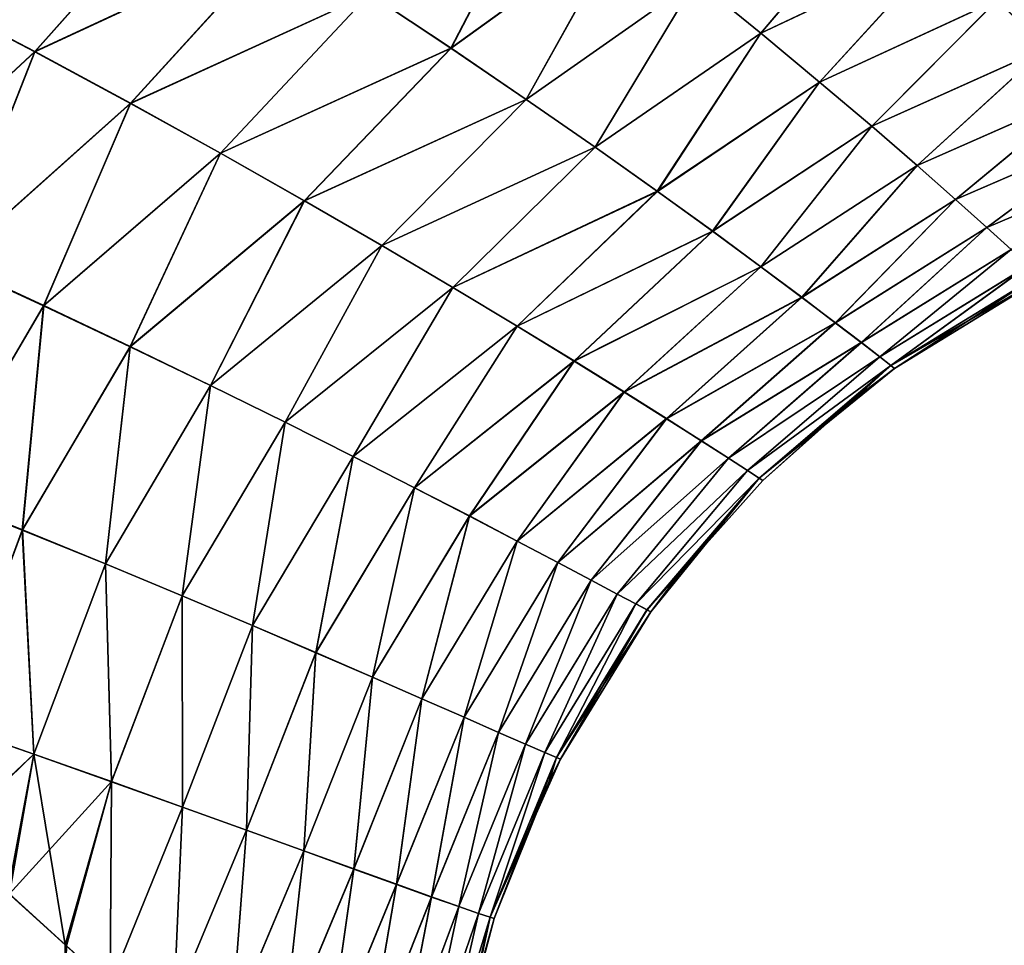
# Model space of a CAD drawing. Header units: millimetres. Extents: x -22 to 72, y 0 to 291.
# Tile 8 of 99: x 20.21 to 25.58, y 59.21 to 64.26. Entities that reach past the tile are written whole.
import ezdxf

# ---------------------------------------------------------------- set-up
doc = ezdxf.new("R2010")
doc.units = ezdxf.units.MM
doc.header["$LTSCALE"] = 65.185185
for name, color, linetype in [('13', 7, 'CONTINUOUS'), ('14', 7, 'CONTINUOUS'), ('2', 7, 'CONTINUOUS'), ('4', 7, 'CONTINUOUS')]:
    doc.layers.add(name, color=color, linetype=linetype)

msp = doc.modelspace()

# ---------------------------------------------------------------- linework, layer by layer
at = {"layer": '13', "color": 7, "linetype": 'CONTINUOUS'}
for points in [[(22.5587, 64.1047, 9.3923), (23.0868, 65.1178, 10.1058), (22.1148, 64.4014, 10.1378), (22.5587, 64.1047, 9.3923)], [(23.5065, 64.7874, 9.3708), (23.0868, 65.1178, 10.1058), (22.5587, 64.1047, 9.3923), (23.5065, 64.7874, 9.3708)], [(20.289, 64.0837, 11.6508), (21.1336, 65.0347, 11.5598), (19.7379, 64.3727, 12.3522), (20.289, 64.0837, 11.6508)], [(21.6391, 64.7122, 10.8606), (21.1336, 65.0347, 11.5598), (20.289, 64.0837, 11.6508), (21.6391, 64.7122, 10.8606)], [(24.2489, 64.1861, 7.8296), (24.9115, 64.9722, 8.644), (23.8944, 64.4761, 8.6118), (24.2489, 64.1861, 7.8296)], [(25.2406, 64.6567, 7.8611), (24.9115, 64.9722, 8.644), (24.2489, 64.1861, 7.8296), (25.2406, 64.6567, 7.8611)], [(22.9692, 63.8248, 8.625), (23.5065, 64.7874, 9.3708), (22.5587, 64.1047, 9.3923), (22.9692, 63.8248, 8.625)], [(23.8944, 64.4761, 8.6118), (23.5065, 64.7874, 9.3708), (22.9692, 63.8248, 8.625), (23.8944, 64.4761, 8.6118)], [(20.8106, 63.8024, 10.9293), (21.6391, 64.7122, 10.8606), (20.289, 64.0837, 11.6508), (20.8106, 63.8024, 10.9293)], [(22.1148, 64.4014, 10.1378), (21.6391, 64.7122, 10.8606), (20.8106, 63.8024, 10.9293), (22.1148, 64.4014, 10.1378)], [(24.5687, 63.9194, 7.0249), (25.2406, 64.6567, 7.8611), (24.2489, 64.1861, 7.8296), (24.5687, 63.9194, 7.0249)], [(25.5371, 64.367, 7.0547), (25.2406, 64.6567, 7.8611), (24.5687, 63.9194, 7.0249), (25.5371, 64.367, 7.0547)], [(23.3446, 63.5636, 7.8364), (23.8944, 64.4761, 8.6118), (22.9692, 63.8248, 8.625), (23.3446, 63.5636, 7.8364)], [(24.2489, 64.1861, 7.8296), (23.8944, 64.4761, 8.6118), (23.3446, 63.5636, 7.8364), (24.2489, 64.1861, 7.8296)], [(25.8, 64.1053, 6.2256), (26.7345, 64.4536, 6.5232), (25.5371, 64.367, 7.0547), (25.8, 64.1053, 6.2256)], [(21.3012, 63.5309, 10.1876), (22.1148, 64.4014, 10.1378), (20.8106, 63.8024, 10.9293), (21.3012, 63.5309, 10.1876)], [(22.5587, 64.1047, 9.3923), (22.1148, 64.4014, 10.1378), (21.3012, 63.5309, 10.1876), (22.5587, 64.1047, 9.3923)], [(20.289, 64.0837, 11.6508), (19.7379, 64.3727, 12.3522), (19.3034, 63.1689, 12.2283), (20.289, 64.0837, 11.6508)], [(24.8528, 63.678, 6.1984), (25.5371, 64.367, 7.0547), (24.5687, 63.9194, 7.0249), (24.8528, 63.678, 6.1984)], [(25.8, 64.1053, 6.2256), (25.5371, 64.367, 7.0547), (24.8528, 63.678, 6.1984), (25.8, 64.1053, 6.2256)], [(23.6836, 63.3233, 7.0271), (24.2489, 64.1861, 7.8296), (23.3446, 63.5636, 7.8364), (23.6836, 63.3233, 7.0271)], [(24.5687, 63.9194, 7.0249), (24.2489, 64.1861, 7.8296), (23.6836, 63.3233, 7.0271), (24.5687, 63.9194, 7.0249)], [(19.8349, 62.9302, 11.5082), (20.289, 64.0837, 11.6508), (19.3034, 63.1689, 12.2283), (19.8349, 62.9302, 11.5082)], [(20.8106, 63.8024, 10.9293), (20.289, 64.0837, 11.6508), (19.8349, 62.9302, 11.5082), (20.8106, 63.8024, 10.9293)], [(21.7589, 63.2717, 9.4263), (22.5587, 64.1047, 9.3923), (21.3012, 63.5309, 10.1876), (21.7589, 63.2717, 9.4263)], [(22.9692, 63.8248, 8.625), (22.5587, 64.1047, 9.3923), (21.7589, 63.2717, 9.4263), (22.9692, 63.8248, 8.625)], [(25.1001, 63.4637, 5.3509), (25.8, 64.1053, 6.2256), (24.8528, 63.678, 6.1984), (25.1001, 63.4637, 5.3509)], [(26.0282, 63.8733, 5.375), (25.8, 64.1053, 6.2256), (25.1001, 63.4637, 5.3509), (26.0282, 63.8733, 5.375)], [(23.9852, 63.1055, 6.1975), (24.5687, 63.9194, 7.0249), (23.6836, 63.3233, 7.0271), (23.9852, 63.1055, 6.1975)], [(24.8528, 63.678, 6.1984), (24.5687, 63.9194, 7.0249), (23.9852, 63.1055, 6.1975), (24.8528, 63.678, 6.1984)], [(25.3096, 63.2789, 4.4855), (26.0282, 63.8733, 5.375), (25.1001, 63.4637, 5.3509), (25.3096, 63.2789, 4.4855)], [(26.2211, 63.6735, 4.5063), (26.0282, 63.8733, 5.375), (25.3096, 63.2789, 4.4855), (26.2211, 63.6735, 4.5063)], [(20.337, 62.6984, 10.7728), (20.8106, 63.8024, 10.9293), (19.8349, 62.9302, 11.5082), (20.337, 62.6984, 10.7728)], [(21.3012, 63.5309, 10.1876), (20.8106, 63.8024, 10.9293), (20.337, 62.6984, 10.7728), (21.3012, 63.5309, 10.1876)], [(22.182, 63.0269, 8.6461), (22.9692, 63.8248, 8.625), (21.7589, 63.2717, 9.4263), (22.182, 63.0269, 8.6461)], [(23.3446, 63.5636, 7.8364), (22.9692, 63.8248, 8.625), (22.182, 63.0269, 8.6461), (23.3446, 63.5636, 7.8364)], [(24.2483, 62.912, 5.3481), (24.8528, 63.678, 6.1984), (23.9852, 63.1055, 6.1975), (24.2483, 62.912, 5.3481)], [(25.1001, 63.4637, 5.3509), (24.8528, 63.678, 6.1984), (24.2483, 62.912, 5.3481), (25.1001, 63.4637, 5.3509)], [(25.4806, 63.1256, 3.6061), (26.2211, 63.6735, 4.5063), (25.3096, 63.2789, 4.4855), (25.4806, 63.1256, 3.6061)], [(26.3781, 63.5078, 3.6231), (26.2211, 63.6735, 4.5063), (25.4806, 63.1256, 3.6061), (26.3781, 63.5078, 3.6231)], [(20.8085, 62.4754, 10.0219), (21.3012, 63.5309, 10.1876), (20.337, 62.6984, 10.7728), (20.8085, 62.4754, 10.0219)], [(21.7589, 63.2717, 9.4263), (21.3012, 63.5309, 10.1876), (20.8085, 62.4754, 10.0219), (21.7589, 63.2717, 9.4263)], [(22.5692, 62.7984, 7.8473), (23.3446, 63.5636, 7.8364), (22.182, 63.0269, 8.6461), (22.5692, 62.7984, 7.8473)], [(23.6836, 63.3233, 7.0271), (23.3446, 63.5636, 7.8364), (22.5692, 62.7984, 7.8473), (23.6836, 63.3233, 7.0271)], [(25.613, 63.0052, 2.716), (26.3781, 63.5078, 3.6231), (25.4806, 63.1256, 3.6061), (25.613, 63.0052, 2.716)], [(24.4716, 62.7451, 4.4816), (25.1001, 63.4637, 5.3509), (24.2483, 62.912, 5.3481), (24.4716, 62.7451, 4.4816)], [(25.3096, 63.2789, 4.4855), (25.1001, 63.4637, 5.3509), (24.4716, 62.7451, 4.4816), (25.3096, 63.2789, 4.4855)], [(22.919, 62.5882, 7.0302), (23.6836, 63.3233, 7.0271), (22.5692, 62.7984, 7.8473), (22.919, 62.5882, 7.0302)], [(23.9852, 63.1055, 6.1975), (23.6836, 63.3233, 7.0271), (22.919, 62.5882, 7.0302), (23.9852, 63.1055, 6.1975)], [(21.2478, 62.2631, 9.2561), (21.7589, 63.2717, 9.4263), (20.8085, 62.4754, 10.0219), (21.2478, 62.2631, 9.2561)], [(22.182, 63.0269, 8.6461), (21.7589, 63.2717, 9.4263), (21.2478, 62.2631, 9.2561), (22.182, 63.0269, 8.6461)], [(24.6544, 62.6066, 3.6019), (25.3096, 63.2789, 4.4855), (24.4716, 62.7451, 4.4816), (24.6544, 62.6066, 3.6019)], [(25.4806, 63.1256, 3.6061), (25.3096, 63.2789, 4.4855), (24.6544, 62.6066, 3.6019), (25.4806, 63.1256, 3.6061)], [(23.2306, 62.3978, 6.1952), (23.9852, 63.1055, 6.1975), (22.919, 62.5882, 7.0302), (23.2306, 62.3978, 6.1952)], [(24.2483, 62.912, 5.3481), (23.9852, 63.1055, 6.1975), (23.2306, 62.3978, 6.1952), (24.2483, 62.912, 5.3481)], [(24.7961, 62.4979, 2.7124), (25.4806, 63.1256, 3.6061), (24.6544, 62.6066, 3.6019), (24.7961, 62.4979, 2.7124)], [(25.613, 63.0052, 2.716), (25.4806, 63.1256, 3.6061), (24.7961, 62.4979, 2.7124), (25.613, 63.0052, 2.716)], [(21.6536, 62.063, 8.4754), (22.182, 63.0269, 8.6461), (21.2478, 62.2631, 9.2561), (21.6536, 62.063, 8.4754)], [(22.5692, 62.7984, 7.8473), (22.182, 63.0269, 8.6461), (21.6536, 62.063, 8.4754), (22.5692, 62.7984, 7.8473)], [(24.897, 62.4197, 1.8141), (25.613, 63.0052, 2.716), (24.7961, 62.4979, 2.7124), (24.897, 62.4197, 1.8141)], [(25.7068, 62.9185, 1.8167), (25.613, 63.0052, 2.716), (24.897, 62.4197, 1.8141), (25.7068, 62.9185, 1.8167)], [(20.337, 62.6984, 10.7728), (19.8349, 62.9302, 11.5082), (19.7344, 61.6698, 11.1292), (20.337, 62.6984, 10.7728)], [(23.5027, 62.2287, 5.3423), (24.2483, 62.912, 5.3481), (23.2306, 62.3978, 6.1952), (23.5027, 62.2287, 5.3423)], [(24.4716, 62.7451, 4.4816), (24.2483, 62.912, 5.3481), (23.5027, 62.2287, 5.3423), (24.4716, 62.7451, 4.4816)], [(24.9572, 62.3726, 0.9092), (25.7068, 62.9185, 1.8167), (24.897, 62.4197, 1.8141), (24.9572, 62.3726, 0.9092)], [(25.7627, 62.8661, 0.9105), (25.7068, 62.9185, 1.8167), (24.9572, 62.3726, 0.9092), (25.7627, 62.8661, 0.9105)], [(24.9771, 62.3569, 0), (25.7627, 62.8661, 0.9105), (24.9572, 62.3726, 0.9092), (24.9771, 62.3569, 0)], [(25.7811, 62.8486, 0), (25.7627, 62.8661, 0.9105), (24.9771, 62.3569, 0), (25.7811, 62.8486, 0)], [(22.0247, 61.8769, 7.6801), (22.5692, 62.7984, 7.8473), (21.6536, 62.063, 8.4754), (22.0247, 61.8769, 7.6801)], [(22.919, 62.5882, 7.0302), (22.5692, 62.7984, 7.8473), (22.0247, 61.8769, 7.6801), (22.919, 62.5882, 7.0302)], [(23.734, 62.0829, 4.4741), (24.4716, 62.7451, 4.4816), (23.5027, 62.2287, 5.3423), (23.734, 62.0829, 4.4741)], [(24.6544, 62.6066, 3.6019), (24.4716, 62.7451, 4.4816), (23.734, 62.0829, 4.4741), (24.6544, 62.6066, 3.6019)], [(20.2207, 61.4753, 10.3382), (20.337, 62.6984, 10.7728), (19.7344, 61.6698, 11.1292), (20.2207, 61.4753, 10.3382)], [(20.8085, 62.4754, 10.0219), (20.337, 62.6984, 10.7728), (20.2207, 61.4753, 10.3382), (20.8085, 62.4754, 10.0219)], [(22.36, 61.7061, 6.8703), (22.919, 62.5882, 7.0302), (22.0247, 61.8769, 7.6801), (22.36, 61.7061, 6.8703)], [(23.2306, 62.3978, 6.1952), (22.919, 62.5882, 7.0302), (22.36, 61.7061, 6.8703), (23.2306, 62.3978, 6.1952)], [(23.9237, 61.9622, 3.5942), (24.6544, 62.6066, 3.6019), (23.734, 62.0829, 4.4741), (23.9237, 61.9622, 3.5942)], [(24.7961, 62.4979, 2.7124), (24.6544, 62.6066, 3.6019), (23.9237, 61.9622, 3.5942), (24.7961, 62.4979, 2.7124)], [(20.6737, 61.2902, 9.5351), (20.8085, 62.4754, 10.0219), (20.2207, 61.4753, 10.3382), (20.6737, 61.2902, 9.5351)], [(21.2478, 62.2631, 9.2561), (20.8085, 62.4754, 10.0219), (20.6737, 61.2902, 9.5351), (21.2478, 62.2631, 9.2561)], [(24.0711, 61.8676, 2.7056), (24.7961, 62.4979, 2.7124), (23.9237, 61.9622, 3.5942), (24.0711, 61.8676, 2.7056)], [(24.897, 62.4197, 1.8141), (24.7961, 62.4979, 2.7124), (24.0711, 61.8676, 2.7056), (24.897, 62.4197, 1.8141)], [(22.6587, 61.5518, 6.046), (23.2306, 62.3978, 6.1952), (22.36, 61.7061, 6.8703), (22.6587, 61.5518, 6.046)], [(23.5027, 62.2287, 5.3423), (23.2306, 62.3978, 6.1952), (22.6587, 61.5518, 6.046), (23.5027, 62.2287, 5.3423)], [(24.1762, 61.7997, 1.8091), (24.897, 62.4197, 1.8141), (24.0711, 61.8676, 2.7056), (24.1762, 61.7997, 1.8091)], [(24.9572, 62.3726, 0.9092), (24.897, 62.4197, 1.8141), (24.1762, 61.7997, 1.8091), (24.9572, 62.3726, 0.9092)], [(24.2391, 61.7589, 0.9065), (24.9572, 62.3726, 0.9092), (24.1762, 61.7997, 1.8091), (24.2391, 61.7589, 0.9065)], [(24.26, 61.7453, 0), (24.9572, 62.3726, 0.9092), (24.2391, 61.7589, 0.9065), (24.26, 61.7453, 0)], [(24.7591, 62.191, 0), (24.9572, 62.3726, 0.9092), (24.26, 61.7453, 0), (24.7591, 62.191, 0)], [(24.9771, 62.3569, 0), (24.9572, 62.3726, 0.9092), (24.7591, 62.191, 0), (24.9771, 62.3569, 0)], [(21.0923, 61.1159, 8.7199), (21.2478, 62.2631, 9.2561), (20.6737, 61.2902, 9.5351), (21.0923, 61.1159, 8.7199)], [(21.6536, 62.063, 8.4754), (21.2478, 62.2631, 9.2561), (21.0923, 61.1159, 8.7199), (21.6536, 62.063, 8.4754)], [(22.9196, 61.4153, 5.2074), (23.5027, 62.2287, 5.3423), (22.6587, 61.5518, 6.046), (22.9196, 61.4153, 5.2074)], [(23.734, 62.0829, 4.4741), (23.5027, 62.2287, 5.3423), (22.9196, 61.4153, 5.2074), (23.734, 62.0829, 4.4741)], [(23.1415, 61.298, 4.3568), (23.734, 62.0829, 4.4741), (22.9196, 61.4153, 5.2074), (23.1415, 61.298, 4.3568)], [(23.9237, 61.9622, 3.5942), (23.734, 62.0829, 4.4741), (23.1415, 61.298, 4.3568), (23.9237, 61.9622, 3.5942)], [(21.4753, 60.9541, 7.8924), (21.6536, 62.063, 8.4754), (21.0923, 61.1159, 8.7199), (21.4753, 60.9541, 7.8924)], [(22.0247, 61.8769, 7.6801), (21.6536, 62.063, 8.4754), (21.4753, 60.9541, 7.8924), (22.0247, 61.8769, 7.6801)], [(23.3236, 61.2013, 3.4973), (23.9237, 61.9622, 3.5942), (23.1415, 61.298, 4.3568), (23.3236, 61.2013, 3.4973)], [(24.0711, 61.8676, 2.7056), (23.9237, 61.9622, 3.5942), (23.3236, 61.2013, 3.4973), (24.0711, 61.8676, 2.7056)], [(21.8215, 60.8061, 7.0528), (22.0247, 61.8769, 7.6801), (21.4753, 60.9541, 7.8924), (21.8215, 60.8061, 7.0528)], [(22.36, 61.7061, 6.8703), (22.0247, 61.8769, 7.6801), (21.8215, 60.8061, 7.0528), (22.36, 61.7061, 6.8703)], [(23.4653, 61.1259, 2.6311), (24.0711, 61.8676, 2.7056), (23.3236, 61.2013, 3.4973), (23.4653, 61.1259, 2.6311)], [(24.1762, 61.7997, 1.8091), (24.0711, 61.8676, 2.7056), (23.4653, 61.1259, 2.6311), (24.1762, 61.7997, 1.8091)], [(23.5666, 61.072, 1.7584), (24.1762, 61.7997, 1.8091), (23.4653, 61.1259, 2.6311), (23.5666, 61.072, 1.7584)], [(24.2391, 61.7589, 0.9065), (24.1762, 61.7997, 1.8091), (23.5666, 61.072, 1.7584), (24.2391, 61.7589, 0.9065)], [(23.6273, 61.0397, 0.8808), (24.2391, 61.7589, 0.9065), (23.5666, 61.072, 1.7584), (23.6273, 61.0397, 0.8808)], [(23.6476, 61.029, 0), (24.2391, 61.7589, 0.9065), (23.6273, 61.0397, 0.8808), (23.6476, 61.029, 0)], [(23.809, 61.2409, 0), (24.2391, 61.7589, 0.9065), (23.6476, 61.029, 0), (23.809, 61.2409, 0)], [(24.26, 61.7453, 0), (24.2391, 61.7589, 0.9065), (23.809, 61.2409, 0), (24.26, 61.7453, 0)], [(22.13, 60.6726, 6.2009), (22.36, 61.7061, 6.8703), (21.8215, 60.8061, 7.0528), (22.13, 60.6726, 6.2009)], [(22.6587, 61.5518, 6.046), (22.36, 61.7061, 6.8703), (22.13, 60.6726, 6.2009), (22.6587, 61.5518, 6.046)], [(20.2207, 61.4753, 10.3382), (19.7344, 61.6698, 11.1292), (19.8264, 60.4106, 10.6829), (20.2207, 61.4753, 10.3382)], [(22.3998, 60.5549, 5.3367), (22.6587, 61.5518, 6.046), (22.13, 60.6726, 6.2009), (22.3998, 60.5549, 5.3367)], [(22.9196, 61.4153, 5.2074), (22.6587, 61.5518, 6.046), (22.3998, 60.5549, 5.3367), (22.9196, 61.4153, 5.2074)], [(20.2841, 60.2514, 9.8386), (20.2207, 61.4753, 10.3382), (19.8264, 60.4106, 10.6829), (20.2841, 60.2514, 9.8386)], [(20.6737, 61.2902, 9.5351), (20.2207, 61.4753, 10.3382), (20.2841, 60.2514, 9.8386), (20.6737, 61.2902, 9.5351)], [(22.6295, 60.4541, 4.4621), (22.9196, 61.4153, 5.2074), (22.3998, 60.5549, 5.3367), (22.6295, 60.4541, 4.4621)], [(23.1415, 61.298, 4.3568), (22.9196, 61.4153, 5.2074), (22.6295, 60.4541, 4.4621), (23.1415, 61.298, 4.3568)], [(20.707, 60.1019, 8.985), (20.6737, 61.2902, 9.5351), (20.2841, 60.2514, 9.8386), (20.707, 60.1019, 8.985)], [(21.0923, 61.1159, 8.7199), (20.6737, 61.2902, 9.5351), (20.707, 60.1019, 8.985), (21.0923, 61.1159, 8.7199)], [(22.8182, 60.3714, 3.5798), (23.1415, 61.298, 4.3568), (22.6295, 60.4541, 4.4621), (22.8182, 60.3714, 3.5798)], [(23.3236, 61.2013, 3.4973), (23.1415, 61.298, 4.3568), (22.8182, 60.3714, 3.5798), (23.3236, 61.2013, 3.4973)], [(22.9653, 60.3072, 2.6919), (23.3236, 61.2013, 3.4973), (22.8182, 60.3714, 3.5798), (22.9653, 60.3072, 2.6919)], [(23.4653, 61.1259, 2.6311), (23.3236, 61.2013, 3.4973), (22.9653, 60.3072, 2.6919), (23.4653, 61.1259, 2.6311)], [(21.0941, 59.9637, 8.1219), (21.0923, 61.1159, 8.7199), (20.707, 60.1019, 8.985), (21.0941, 59.9637, 8.1219)], [(21.4753, 60.9541, 7.8924), (21.0923, 61.1159, 8.7199), (21.0941, 59.9637, 8.1219), (21.4753, 60.9541, 7.8924)], [(23.0705, 60.2616, 1.7984), (23.4653, 61.1259, 2.6311), (22.9653, 60.3072, 2.6919), (23.0705, 60.2616, 1.7984)], [(23.5666, 61.072, 1.7584), (23.4653, 61.1259, 2.6311), (23.0705, 60.2616, 1.7984), (23.5666, 61.072, 1.7584)], [(23.1337, 60.2345, 0.9007), (23.5666, 61.072, 1.7584), (23.0705, 60.2616, 1.7984), (23.1337, 60.2345, 0.9007)], [(23.6273, 61.0397, 0.8808), (23.5666, 61.072, 1.7584), (23.1337, 60.2345, 0.9007), (23.6273, 61.0397, 0.8808)], [(23.1548, 60.2256, 0), (23.6273, 61.0397, 0.8808), (23.1337, 60.2345, 0.9007), (23.1548, 60.2256, 0)], [(23.6476, 61.029, 0), (23.6273, 61.0397, 0.8808), (23.1548, 60.2256, 0), (23.6476, 61.029, 0)], [(21.444, 59.8379, 7.2494), (21.4753, 60.9541, 7.8924), (21.0941, 59.9637, 8.1219), (21.444, 59.8379, 7.2494)], [(21.8215, 60.8061, 7.0528), (21.4753, 60.9541, 7.8924), (21.444, 59.8379, 7.2494), (21.8215, 60.8061, 7.0528)], [(21.7559, 59.7251, 6.3671), (21.8215, 60.8061, 7.0528), (21.444, 59.8379, 7.2494), (21.7559, 59.7251, 6.3671)], [(22.13, 60.6726, 6.2009), (21.8215, 60.8061, 7.0528), (21.7559, 59.7251, 6.3671), (22.13, 60.6726, 6.2009)], [(22.0287, 59.6262, 5.4749), (22.13, 60.6726, 6.2009), (21.7559, 59.7251, 6.3671), (22.0287, 59.6262, 5.4749)], [(22.3998, 60.5549, 5.3367), (22.13, 60.6726, 6.2009), (22.0287, 59.6262, 5.4749), (22.3998, 60.5549, 5.3367)], [(22.2612, 59.5422, 4.5743), (22.3998, 60.5549, 5.3367), (22.0287, 59.6262, 5.4749), (22.2612, 59.5422, 4.5743)], [(22.6295, 60.4541, 4.4621), (22.3998, 60.5549, 5.3367), (22.2612, 59.5422, 4.5743), (22.6295, 60.4541, 4.4621)], [(19.8078, 59.8052, 10.6725), (20.2841, 60.2514, 9.8386), (19.8264, 60.4106, 10.6829), (19.8078, 59.8052, 10.6725)], [(22.4524, 59.4736, 3.6676), (22.6295, 60.4541, 4.4621), (22.2612, 59.5422, 4.5743), (22.4524, 59.4736, 3.6676)], [(22.8182, 60.3714, 3.5798), (22.6295, 60.4541, 4.4621), (22.4524, 59.4736, 3.6676), (22.8182, 60.3714, 3.5798)], [(22.6015, 59.4209, 2.7564), (22.8182, 60.3714, 3.5798), (22.4524, 59.4736, 3.6676), (22.6015, 59.4209, 2.7564)], [(22.9653, 60.3072, 2.6919), (22.8182, 60.3714, 3.5798), (22.6015, 59.4209, 2.7564), (22.9653, 60.3072, 2.6919)], [(22.7083, 59.3838, 1.8407), (22.9653, 60.3072, 2.6919), (22.6015, 59.4209, 2.7564), (22.7083, 59.3838, 1.8407)], [(23.0705, 60.2616, 1.7984), (22.9653, 60.3072, 2.6919), (22.7083, 59.3838, 1.8407), (23.0705, 60.2616, 1.7984)], [(19.8078, 59.8052, 10.6725), (20.1426, 59.4956, 10.0263), (20.2841, 60.2514, 9.8386), (19.8078, 59.8052, 10.6725)], [(20.1426, 59.4956, 10.0263), (20.4544, 59.2119, 9.3738), (20.2841, 60.2514, 9.8386), (20.1426, 59.4956, 10.0263)], [(20.4544, 59.2119, 9.3738), (20.707, 60.1019, 8.985), (20.2841, 60.2514, 9.8386), (20.4544, 59.2119, 9.3738)], [(22.7725, 59.3621, 0.9215), (23.0705, 60.2616, 1.7984), (22.7083, 59.3838, 1.8407), (22.7725, 59.3621, 0.9215)], [(23.1337, 60.2345, 0.9007), (23.0705, 60.2616, 1.7984), (22.7725, 59.3621, 0.9215), (23.1337, 60.2345, 0.9007)], [(22.794, 59.355, 0), (23.1337, 60.2345, 0.9007), (22.7725, 59.3621, 0.9215), (22.794, 59.355, 0)], [(23.0942, 60.1033, 0), (23.1337, 60.2345, 0.9007), (22.794, 59.355, 0), (23.0942, 60.1033, 0)], [(23.1548, 60.2256, 0), (23.1337, 60.2345, 0.9007), (23.0942, 60.1033, 0), (23.1548, 60.2256, 0)], [(20.4544, 59.2119, 9.3738), (20.6996, 58.9918, 8.819), (20.707, 60.1019, 8.985), (20.4544, 59.2119, 9.3738)], [(20.6996, 58.9918, 8.819), (21.0941, 59.9637, 8.1219), (20.707, 60.1019, 8.985), (20.6996, 58.9918, 8.819)], [(21.0941, 59.9637, 8.1219), (20.6996, 58.9918, 8.819), (21.0478, 58.8867, 7.96), (21.0941, 59.9637, 8.1219)], [(21.444, 59.8379, 7.2494), (21.0941, 59.9637, 8.1219), (21.0478, 58.8867, 7.96), (21.444, 59.8379, 7.2494)], [(21.3624, 58.7911, 7.0948), (21.444, 59.8379, 7.2494), (21.0478, 58.8867, 7.96), (21.3624, 58.7911, 7.0948)], [(21.7559, 59.7251, 6.3671), (21.444, 59.8379, 7.2494), (21.3624, 58.7911, 7.0948), (21.7559, 59.7251, 6.3671)], [(21.6426, 58.7064, 6.223), (21.7559, 59.7251, 6.3671), (21.3624, 58.7911, 7.0948), (21.6426, 58.7064, 6.223)], [(22.0287, 59.6262, 5.4749), (21.7559, 59.7251, 6.3671), (21.6426, 58.7064, 6.223), (22.0287, 59.6262, 5.4749)], [(21.8875, 58.6331, 5.3447), (22.0287, 59.6262, 5.4749), (21.6426, 58.7064, 6.223), (21.8875, 58.6331, 5.3447)], [(22.2612, 59.5422, 4.5743), (22.0287, 59.6262, 5.4749), (21.8875, 58.6331, 5.3447), (22.2612, 59.5422, 4.5743)], [(22.096, 58.5715, 4.4614), (22.2612, 59.5422, 4.5743), (21.8875, 58.6331, 5.3447), (22.096, 58.5715, 4.4614)], [(22.4524, 59.4736, 3.6676), (22.2612, 59.5422, 4.5743), (22.096, 58.5715, 4.4614), (22.4524, 59.4736, 3.6676)], [(22.2674, 58.522, 3.5744), (22.4524, 59.4736, 3.6676), (22.096, 58.5715, 4.4614), (22.2674, 58.522, 3.5744)], [(22.6015, 59.4209, 2.7564), (22.4524, 59.4736, 3.6676), (22.2674, 58.522, 3.5744), (22.6015, 59.4209, 2.7564)], [(22.4011, 58.4844, 2.6845), (22.6015, 59.4209, 2.7564), (22.2674, 58.522, 3.5744), (22.4011, 58.4844, 2.6845)], [(22.7083, 59.3838, 1.8407), (22.6015, 59.4209, 2.7564), (22.4011, 58.4844, 2.6845), (22.7083, 59.3838, 1.8407)], [(22.497, 58.4584, 1.7917), (22.7083, 59.3838, 1.8407), (22.4011, 58.4844, 2.6845), (22.497, 58.4584, 1.7917)], [(22.7725, 59.3621, 0.9215), (22.7083, 59.3838, 1.8407), (22.497, 58.4584, 1.7917), (22.7725, 59.3621, 0.9215)], [(22.5546, 58.4434, 0.8966), (22.7725, 59.3621, 0.9215), (22.497, 58.4584, 1.7917), (22.5546, 58.4434, 0.8966)], [(22.5739, 58.4386, 0), (22.7725, 59.3621, 0.9215), (22.5546, 58.4434, 0.8966), (22.5739, 58.4386, 0)], [(22.6504, 58.8351, 0), (22.7725, 59.3621, 0.9215), (22.5739, 58.4386, 0), (22.6504, 58.8351, 0)], [(22.794, 59.355, 0), (22.7725, 59.3621, 0.9215), (22.6504, 58.8351, 0), (22.794, 59.355, 0)]]:
    msp.add_3dface(points, dxfattribs=at)
at = {"layer": '14', "color": 7, "linetype": 'CONTINUOUS'}
for points in [[(22.5584, 64.1049, -9.3916), (22.1144, 64.4017, -10.1368), (23.0855, 65.1181, -10.1056), (22.5584, 64.1049, -9.3916)], [(23.5056, 64.7877, -9.3709), (22.5584, 64.1049, -9.3916), (23.0855, 65.1181, -10.1056), (23.5056, 64.7877, -9.3709)], [(20.2883, 64.0856, -11.6509), (19.7368, 64.3749, -12.3531), (21.1329, 65.0357, -11.5593), (20.2883, 64.0856, -11.6509)], [(21.6386, 64.7128, -10.8596), (20.2883, 64.0856, -11.6509), (21.1329, 65.0357, -11.5593), (21.6386, 64.7128, -10.8596)], [(24.2489, 64.1862, -7.8303), (23.8939, 64.4763, -8.6123), (24.913, 64.9705, -8.6399), (24.2489, 64.1862, -7.8303)], [(25.2424, 64.6553, -7.8576), (24.2489, 64.1862, -7.8303), (24.913, 64.9705, -8.6399), (25.2424, 64.6553, -7.8576)], [(22.9691, 63.8248, -8.6247), (22.5584, 64.1049, -9.3916), (23.5056, 64.7877, -9.3709), (22.9691, 63.8248, -8.6247)], [(23.8939, 64.4763, -8.6123), (22.9691, 63.8248, -8.6247), (23.5056, 64.7877, -9.3709), (23.8939, 64.4763, -8.6123)], [(20.8102, 63.8038, -10.9288), (20.2883, 64.0856, -11.6509), (21.6386, 64.7128, -10.8596), (20.8102, 63.8038, -10.9288)], [(22.1144, 64.4017, -10.1368), (20.8102, 63.8038, -10.9288), (21.6386, 64.7128, -10.8596), (22.1144, 64.4017, -10.1368)], [(24.569, 63.9195, -7.0256), (24.2489, 64.1862, -7.8303), (25.2424, 64.6553, -7.8576), (24.569, 63.9195, -7.0256)], [(25.539, 64.3659, -7.0516), (24.569, 63.9195, -7.0256), (25.2424, 64.6553, -7.8576), (25.539, 64.3659, -7.0516)], [(23.3448, 63.5636, -7.8364), (22.9691, 63.8248, -8.6247), (23.8939, 64.4763, -8.6123), (23.3448, 63.5636, -7.8364)], [(24.2489, 64.1862, -7.8303), (23.3448, 63.5636, -7.8364), (23.8939, 64.4763, -8.6123), (24.2489, 64.1862, -7.8303)], [(25.8018, 64.1043, -6.2228), (25.539, 64.3659, -7.0516), (26.7357, 64.4536, -6.5233), (25.8018, 64.1043, -6.2228)], [(21.3008, 63.5319, -10.1871), (20.8102, 63.8038, -10.9288), (22.1144, 64.4017, -10.1368), (21.3008, 63.5319, -10.1871)], [(22.5584, 64.1049, -9.3916), (21.3008, 63.5319, -10.1871), (22.1144, 64.4017, -10.1368), (22.5584, 64.1049, -9.3916)], [(20.2883, 64.0856, -11.6509), (19.3032, 63.1715, -12.2283), (19.7368, 64.3749, -12.3531), (20.2883, 64.0856, -11.6509)], [(24.8534, 63.678, -6.199), (24.569, 63.9195, -7.0256), (25.539, 64.3659, -7.0516), (24.8534, 63.678, -6.199)], [(25.8018, 64.1043, -6.2228), (24.8534, 63.678, -6.199), (25.539, 64.3659, -7.0516), (25.8018, 64.1043, -6.2228)], [(23.684, 63.3231, -7.0272), (23.3448, 63.5636, -7.8364), (24.2489, 64.1862, -7.8303), (23.684, 63.3231, -7.0272)], [(24.569, 63.9195, -7.0256), (23.684, 63.3231, -7.0272), (24.2489, 64.1862, -7.8303), (24.569, 63.9195, -7.0256)], [(19.835, 62.9325, -11.5077), (19.3032, 63.1715, -12.2283), (20.2883, 64.0856, -11.6509), (19.835, 62.9325, -11.5077)], [(20.8102, 63.8038, -10.9288), (19.835, 62.9325, -11.5077), (20.2883, 64.0856, -11.6509), (20.8102, 63.8038, -10.9288)], [(21.7585, 63.2723, -9.4261), (21.3008, 63.5319, -10.1871), (22.5584, 64.1049, -9.3916), (21.7585, 63.2723, -9.4261)], [(22.9691, 63.8248, -8.6247), (21.7585, 63.2723, -9.4261), (22.5584, 64.1049, -9.3916), (22.9691, 63.8248, -8.6247)], [(25.1008, 63.4636, -5.3514), (24.8534, 63.678, -6.199), (25.8018, 64.1043, -6.2228), (25.1008, 63.4636, -5.3514)], [(26.0299, 63.8726, -5.3725), (25.1008, 63.4636, -5.3514), (25.8018, 64.1043, -6.2228), (26.0299, 63.8726, -5.3725)], [(23.9857, 63.1052, -6.1975), (23.684, 63.3231, -7.0272), (24.569, 63.9195, -7.0256), (23.9857, 63.1052, -6.1975)], [(24.8534, 63.678, -6.199), (23.9857, 63.1052, -6.1975), (24.569, 63.9195, -7.0256), (24.8534, 63.678, -6.199)], [(25.3103, 63.2788, -4.4858), (25.1008, 63.4636, -5.3514), (26.0299, 63.8726, -5.3725), (25.3103, 63.2788, -4.4858)], [(26.2225, 63.6729, -4.5041), (25.3103, 63.2788, -4.4858), (26.0299, 63.8726, -5.3725), (26.2225, 63.6729, -4.5041)], [(20.3372, 62.7002, -10.772), (19.835, 62.9325, -11.5077), (20.8102, 63.8038, -10.9288), (20.3372, 62.7002, -10.772)], [(21.3008, 63.5319, -10.1871), (20.3372, 62.7002, -10.772), (20.8102, 63.8038, -10.9288), (21.3008, 63.5319, -10.1871)], [(22.1818, 63.0272, -8.6463), (21.7585, 63.2723, -9.4261), (22.9691, 63.8248, -8.6247), (22.1818, 63.0272, -8.6463)], [(23.3448, 63.5636, -7.8364), (22.1818, 63.0272, -8.6463), (22.9691, 63.8248, -8.6247), (23.3448, 63.5636, -7.8364)], [(24.2489, 62.9117, -5.348), (23.9857, 63.1052, -6.1975), (24.8534, 63.678, -6.199), (24.2489, 62.9117, -5.348)], [(25.1008, 63.4636, -5.3514), (24.2489, 62.9117, -5.348), (24.8534, 63.678, -6.199), (25.1008, 63.4636, -5.3514)], [(25.4812, 63.1255, -3.6063), (25.3103, 63.2788, -4.4858), (26.2225, 63.6729, -4.5041), (25.4812, 63.1255, -3.6063)], [(26.3792, 63.5074, -3.6213), (25.4812, 63.1255, -3.6063), (26.2225, 63.6729, -4.5041), (26.3792, 63.5074, -3.6213)], [(20.8086, 62.4767, -10.0213), (20.3372, 62.7002, -10.772), (21.3008, 63.5319, -10.1871), (20.8086, 62.4767, -10.0213)], [(21.7585, 63.2723, -9.4261), (20.8086, 62.4767, -10.0213), (21.3008, 63.5319, -10.1871), (21.7585, 63.2723, -9.4261)], [(22.5691, 62.7984, -7.8477), (22.1818, 63.0272, -8.6463), (23.3448, 63.5636, -7.8364), (22.5691, 62.7984, -7.8477)], [(23.684, 63.3231, -7.0272), (22.5691, 62.7984, -7.8477), (23.3448, 63.5636, -7.8364), (23.684, 63.3231, -7.0272)], [(25.6134, 63.0051, -2.7162), (25.4812, 63.1255, -3.6063), (26.3792, 63.5074, -3.6213), (25.6134, 63.0051, -2.7162)], [(24.4722, 62.7448, -4.4815), (24.2489, 62.9117, -5.348), (25.1008, 63.4636, -5.3514), (24.4722, 62.7448, -4.4815)], [(25.3103, 63.2788, -4.4858), (24.4722, 62.7448, -4.4815), (25.1008, 63.4636, -5.3514), (25.3103, 63.2788, -4.4858)], [(22.9191, 62.588, -7.0307), (22.5691, 62.7984, -7.8477), (23.684, 63.3231, -7.0272), (22.9191, 62.588, -7.0307)], [(23.9857, 63.1052, -6.1975), (22.9191, 62.588, -7.0307), (23.684, 63.3231, -7.0272), (23.9857, 63.1052, -6.1975)], [(21.2477, 62.2637, -9.2558), (20.8086, 62.4767, -10.0213), (21.7585, 63.2723, -9.4261), (21.2477, 62.2637, -9.2558)], [(22.1818, 63.0272, -8.6463), (21.2477, 62.2637, -9.2558), (21.7585, 63.2723, -9.4261), (22.1818, 63.0272, -8.6463)], [(24.6549, 62.6064, -3.6018), (24.4722, 62.7448, -4.4815), (25.3103, 63.2788, -4.4858), (24.6549, 62.6064, -3.6018)], [(25.4812, 63.1255, -3.6063), (24.6549, 62.6064, -3.6018), (25.3103, 63.2788, -4.4858), (25.4812, 63.1255, -3.6063)], [(23.2308, 62.3975, -6.1956), (22.9191, 62.588, -7.0307), (23.9857, 63.1052, -6.1975), (23.2308, 62.3975, -6.1956)], [(24.2489, 62.9117, -5.348), (23.2308, 62.3975, -6.1956), (23.9857, 63.1052, -6.1975), (24.2489, 62.9117, -5.348)], [(24.7965, 62.4978, -2.7123), (24.6549, 62.6064, -3.6018), (25.4812, 63.1255, -3.6063), (24.7965, 62.4978, -2.7123)], [(25.6134, 63.0051, -2.7162), (24.7965, 62.4978, -2.7123), (25.4812, 63.1255, -3.6063), (25.6134, 63.0051, -2.7162)], [(21.6535, 62.0632, -8.4755), (21.2477, 62.2637, -9.2558), (22.1818, 63.0272, -8.6463), (21.6535, 62.0632, -8.4755)], [(22.5691, 62.7984, -7.8477), (21.6535, 62.0632, -8.4755), (22.1818, 63.0272, -8.6463), (22.5691, 62.7984, -7.8477)], [(24.8971, 62.4197, -1.8141), (24.7965, 62.4978, -2.7123), (25.6134, 63.0051, -2.7162), (24.8971, 62.4197, -1.8141)], [(25.7071, 62.9184, -1.8168), (24.8971, 62.4197, -1.8141), (25.6134, 63.0051, -2.7162), (25.7071, 62.9184, -1.8168)], [(20.3372, 62.7002, -10.772), (19.7351, 61.6722, -11.128), (19.835, 62.9325, -11.5077), (20.3372, 62.7002, -10.772)], [(23.503, 62.2283, -5.3426), (23.2308, 62.3975, -6.1956), (24.2489, 62.9117, -5.348), (23.503, 62.2283, -5.3426)], [(24.4722, 62.7448, -4.4815), (23.503, 62.2283, -5.3426), (24.2489, 62.9117, -5.348), (24.4722, 62.7448, -4.4815)], [(24.9572, 62.3726, -0.9092), (24.8971, 62.4197, -1.8141), (25.7071, 62.9184, -1.8168), (24.9572, 62.3726, -0.9092)], [(25.7627, 62.8661, -0.9106), (24.9572, 62.3726, -0.9092), (25.7071, 62.9184, -1.8168), (25.7627, 62.8661, -0.9106)], [(25.7811, 62.8486, 0), (24.9572, 62.3726, -0.9092), (25.7627, 62.8661, -0.9106), (25.7811, 62.8486, 0)], [(25.7811, 62.8486, 0), (24.9771, 62.3569, 0), (24.9572, 62.3726, -0.9092), (25.7811, 62.8486, 0)], [(22.0247, 61.8767, -7.6804), (21.6535, 62.0632, -8.4755), (22.5691, 62.7984, -7.8477), (22.0247, 61.8767, -7.6804)], [(22.9191, 62.588, -7.0307), (22.0247, 61.8767, -7.6804), (22.5691, 62.7984, -7.8477), (22.9191, 62.588, -7.0307)], [(23.7344, 62.0825, -4.4743), (23.503, 62.2283, -5.3426), (24.4722, 62.7448, -4.4815), (23.7344, 62.0825, -4.4743)], [(24.6549, 62.6064, -3.6018), (23.7344, 62.0825, -4.4743), (24.4722, 62.7448, -4.4815), (24.6549, 62.6064, -3.6018)], [(20.2212, 61.477, -10.3372), (19.7351, 61.6722, -11.128), (20.3372, 62.7002, -10.772), (20.2212, 61.477, -10.3372)], [(20.8086, 62.4767, -10.0213), (20.2212, 61.477, -10.3372), (20.3372, 62.7002, -10.772), (20.8086, 62.4767, -10.0213)], [(22.3601, 61.7057, -6.8706), (22.0247, 61.8767, -7.6804), (22.9191, 62.588, -7.0307), (22.3601, 61.7057, -6.8706)], [(23.2308, 62.3975, -6.1956), (22.3601, 61.7057, -6.8706), (22.9191, 62.588, -7.0307), (23.2308, 62.3975, -6.1956)], [(23.924, 61.9618, -3.5943), (23.7344, 62.0825, -4.4743), (24.6549, 62.6064, -3.6018), (23.924, 61.9618, -3.5943)], [(24.7965, 62.4978, -2.7123), (23.924, 61.9618, -3.5943), (24.6549, 62.6064, -3.6018), (24.7965, 62.4978, -2.7123)], [(20.674, 61.2911, -9.5344), (20.2212, 61.477, -10.3372), (20.8086, 62.4767, -10.0213), (20.674, 61.2911, -9.5344)], [(21.2477, 62.2637, -9.2558), (20.674, 61.2911, -9.5344), (20.8086, 62.4767, -10.0213), (21.2477, 62.2637, -9.2558)], [(24.0713, 61.8674, -2.7057), (23.924, 61.9618, -3.5943), (24.7965, 62.4978, -2.7123), (24.0713, 61.8674, -2.7057)], [(24.8971, 62.4197, -1.8141), (24.0713, 61.8674, -2.7057), (24.7965, 62.4978, -2.7123), (24.8971, 62.4197, -1.8141)], [(22.6588, 61.5512, -6.0463), (22.3601, 61.7057, -6.8706), (23.2308, 62.3975, -6.1956), (22.6588, 61.5512, -6.0463)], [(23.503, 62.2283, -5.3426), (22.6588, 61.5512, -6.0463), (23.2308, 62.3975, -6.1956), (23.503, 62.2283, -5.3426)], [(24.1763, 61.7996, -1.8092), (24.0713, 61.8674, -2.7057), (24.8971, 62.4197, -1.8141), (24.1763, 61.7996, -1.8092)], [(24.9572, 62.3726, -0.9092), (24.1763, 61.7996, -1.8092), (24.8971, 62.4197, -1.8141), (24.9572, 62.3726, -0.9092)], [(24.2392, 61.7589, -0.9066), (24.1763, 61.7996, -1.8092), (24.9572, 62.3726, -0.9092), (24.2392, 61.7589, -0.9066)], [(24.9771, 62.3569, 0), (24.2392, 61.7589, -0.9066), (24.9572, 62.3726, -0.9092), (24.9771, 62.3569, 0)], [(24.9771, 62.3569, 0), (24.7591, 62.191, 0), (24.2392, 61.7589, -0.9066), (24.9771, 62.3569, 0)], [(21.0924, 61.1161, -8.7196), (20.674, 61.2911, -9.5344), (21.2477, 62.2637, -9.2558), (21.0924, 61.1161, -8.7196)], [(21.6535, 62.0632, -8.4755), (21.0924, 61.1161, -8.7196), (21.2477, 62.2637, -9.2558), (21.6535, 62.0632, -8.4755)], [(22.9198, 61.4146, -5.2075), (22.6588, 61.5512, -6.0463), (23.503, 62.2283, -5.3426), (22.9198, 61.4146, -5.2075)], [(23.7344, 62.0825, -4.4743), (22.9198, 61.4146, -5.2075), (23.503, 62.2283, -5.3426), (23.7344, 62.0825, -4.4743)], [(24.7591, 62.191, 0), (24.26, 61.7453, 0), (24.2392, 61.7589, -0.9066), (24.7591, 62.191, 0)], [(23.1418, 61.2974, -4.3569), (22.9198, 61.4146, -5.2075), (23.7344, 62.0825, -4.4743), (23.1418, 61.2974, -4.3569)], [(23.924, 61.9618, -3.5943), (23.1418, 61.2974, -4.3569), (23.7344, 62.0825, -4.4743), (23.924, 61.9618, -3.5943)], [(21.4754, 60.9538, -7.8923), (21.0924, 61.1161, -8.7196), (21.6535, 62.0632, -8.4755), (21.4754, 60.9538, -7.8923)], [(22.0247, 61.8767, -7.6804), (21.4754, 60.9538, -7.8923), (21.6535, 62.0632, -8.4755), (22.0247, 61.8767, -7.6804)], [(23.3238, 61.2008, -3.4973), (23.1418, 61.2974, -4.3569), (23.924, 61.9618, -3.5943), (23.3238, 61.2008, -3.4973)], [(24.0713, 61.8674, -2.7057), (23.3238, 61.2008, -3.4973), (23.924, 61.9618, -3.5943), (24.0713, 61.8674, -2.7057)], [(21.8216, 60.8054, -7.0529), (21.4754, 60.9538, -7.8923), (22.0247, 61.8767, -7.6804), (21.8216, 60.8054, -7.0529)], [(22.3601, 61.7057, -6.8706), (21.8216, 60.8054, -7.0529), (22.0247, 61.8767, -7.6804), (22.3601, 61.7057, -6.8706)], [(23.4655, 61.1255, -2.6311), (23.3238, 61.2008, -3.4973), (24.0713, 61.8674, -2.7057), (23.4655, 61.1255, -2.6311)], [(24.1763, 61.7996, -1.8092), (23.4655, 61.1255, -2.6311), (24.0713, 61.8674, -2.7057), (24.1763, 61.7996, -1.8092)], [(23.5667, 61.0718, -1.7585), (23.4655, 61.1255, -2.6311), (24.1763, 61.7996, -1.8092), (23.5667, 61.0718, -1.7585)], [(24.2392, 61.7589, -0.9066), (23.5667, 61.0718, -1.7585), (24.1763, 61.7996, -1.8092), (24.2392, 61.7589, -0.9066)], [(23.6274, 61.0396, -0.8809), (23.5667, 61.0718, -1.7585), (24.2392, 61.7589, -0.9066), (23.6274, 61.0396, -0.8809)], [(24.26, 61.7453, 0), (23.6274, 61.0396, -0.8809), (24.2392, 61.7589, -0.9066), (24.26, 61.7453, 0)], [(22.1301, 60.6718, -6.201), (21.8216, 60.8054, -7.0529), (22.3601, 61.7057, -6.8706), (22.1301, 60.6718, -6.201)], [(22.6588, 61.5512, -6.0463), (22.1301, 60.6718, -6.201), (22.3601, 61.7057, -6.8706), (22.6588, 61.5512, -6.0463)], [(24.26, 61.7453, 0), (23.809, 61.2409, 0), (23.6274, 61.0396, -0.8809), (24.26, 61.7453, 0)], [(20.2212, 61.477, -10.3372), (19.8266, 60.413, -10.6825), (19.7351, 61.6722, -11.128), (20.2212, 61.477, -10.3372)], [(22.3999, 60.554, -5.3367), (22.1301, 60.6718, -6.201), (22.6588, 61.5512, -6.0463), (22.3999, 60.554, -5.3367)], [(22.9198, 61.4146, -5.2075), (22.3999, 60.554, -5.3367), (22.6588, 61.5512, -6.0463), (22.9198, 61.4146, -5.2075)], [(20.2841, 60.2527, -9.8385), (19.8266, 60.413, -10.6825), (20.2212, 61.477, -10.3372), (20.2841, 60.2527, -9.8385)], [(20.674, 61.2911, -9.5344), (20.2841, 60.2527, -9.8385), (20.2212, 61.477, -10.3372), (20.674, 61.2911, -9.5344)], [(22.6297, 60.4533, -4.4621), (22.3999, 60.554, -5.3367), (22.9198, 61.4146, -5.2075), (22.6297, 60.4533, -4.4621)], [(23.1418, 61.2974, -4.3569), (22.6297, 60.4533, -4.4621), (22.9198, 61.4146, -5.2075), (23.1418, 61.2974, -4.3569)], [(20.7069, 60.1023, -8.9853), (20.2841, 60.2527, -9.8385), (20.674, 61.2911, -9.5344), (20.7069, 60.1023, -8.9853)], [(21.0924, 61.1161, -8.7196), (20.7069, 60.1023, -8.9853), (20.674, 61.2911, -9.5344), (21.0924, 61.1161, -8.7196)], [(22.8183, 60.3707, -3.5798), (22.6297, 60.4533, -4.4621), (23.1418, 61.2974, -4.3569), (22.8183, 60.3707, -3.5798)], [(23.3238, 61.2008, -3.4973), (22.8183, 60.3707, -3.5798), (23.1418, 61.2974, -4.3569), (23.3238, 61.2008, -3.4973)], [(23.809, 61.2409, 0), (23.6476, 61.029, 0), (23.6274, 61.0396, -0.8809), (23.809, 61.2409, 0)], [(22.9654, 60.3068, -2.6919), (22.8183, 60.3707, -3.5798), (23.3238, 61.2008, -3.4973), (22.9654, 60.3068, -2.6919)], [(23.4655, 61.1255, -2.6311), (22.9654, 60.3068, -2.6919), (23.3238, 61.2008, -3.4973), (23.4655, 61.1255, -2.6311)], [(21.0938, 59.9634, -8.1224), (20.7069, 60.1023, -8.9853), (21.0924, 61.1161, -8.7196), (21.0938, 59.9634, -8.1224)], [(21.4754, 60.9538, -7.8923), (21.0938, 59.9634, -8.1224), (21.0924, 61.1161, -8.7196), (21.4754, 60.9538, -7.8923)], [(23.0706, 60.2614, -1.7984), (22.9654, 60.3068, -2.6919), (23.4655, 61.1255, -2.6311), (23.0706, 60.2614, -1.7984)], [(23.5667, 61.0718, -1.7585), (23.0706, 60.2614, -1.7984), (23.4655, 61.1255, -2.6311), (23.5667, 61.0718, -1.7585)], [(23.1338, 60.2345, -0.9007), (23.0706, 60.2614, -1.7984), (23.5667, 61.0718, -1.7585), (23.1338, 60.2345, -0.9007)], [(23.6274, 61.0396, -0.8809), (23.1338, 60.2345, -0.9007), (23.5667, 61.0718, -1.7585), (23.6274, 61.0396, -0.8809)], [(23.6476, 61.029, 0), (23.1338, 60.2345, -0.9007), (23.6274, 61.0396, -0.8809), (23.6476, 61.029, 0)], [(23.6476, 61.029, 0), (23.1548, 60.2256, 0), (23.1338, 60.2345, -0.9007), (23.6476, 61.029, 0)], [(21.4438, 59.8371, -7.25), (21.0938, 59.9634, -8.1224), (21.4754, 60.9538, -7.8923), (21.4438, 59.8371, -7.25)], [(21.8216, 60.8054, -7.0529), (21.4438, 59.8371, -7.25), (21.4754, 60.9538, -7.8923), (21.8216, 60.8054, -7.0529)], [(21.7557, 59.7241, -6.3677), (21.4438, 59.8371, -7.25), (21.8216, 60.8054, -7.0529), (21.7557, 59.7241, -6.3677)], [(22.1301, 60.6718, -6.201), (21.7557, 59.7241, -6.3677), (21.8216, 60.8054, -7.0529), (22.1301, 60.6718, -6.201)], [(22.0286, 59.6252, -5.4753), (21.7557, 59.7241, -6.3677), (22.1301, 60.6718, -6.201), (22.0286, 59.6252, -5.4753)], [(22.3999, 60.554, -5.3367), (22.0286, 59.6252, -5.4753), (22.1301, 60.6718, -6.201), (22.3999, 60.554, -5.3367)], [(22.2612, 59.5412, -4.5746), (22.0286, 59.6252, -5.4753), (22.3999, 60.554, -5.3367), (22.2612, 59.5412, -4.5746)], [(22.6297, 60.4533, -4.4621), (22.2612, 59.5412, -4.5746), (22.3999, 60.554, -5.3367), (22.6297, 60.4533, -4.4621)], [(20.2841, 60.2527, -9.8385), (19.816, 59.8002, -10.6573), (19.8266, 60.413, -10.6825), (20.2841, 60.2527, -9.8385)], [(22.4524, 59.4728, -3.6678), (22.2612, 59.5412, -4.5746), (22.6297, 60.4533, -4.4621), (22.4524, 59.4728, -3.6678)], [(22.8183, 60.3707, -3.5798), (22.4524, 59.4728, -3.6678), (22.6297, 60.4533, -4.4621), (22.8183, 60.3707, -3.5798)], [(22.6015, 59.4203, -2.7565), (22.4524, 59.4728, -3.6678), (22.8183, 60.3707, -3.5798), (22.6015, 59.4203, -2.7565)], [(22.9654, 60.3068, -2.6919), (22.6015, 59.4203, -2.7565), (22.8183, 60.3707, -3.5798), (22.9654, 60.3068, -2.6919)], [(22.7083, 59.3836, -1.8408), (22.6015, 59.4203, -2.7565), (22.9654, 60.3068, -2.6919), (22.7083, 59.3836, -1.8408)], [(23.0706, 60.2614, -1.7984), (22.7083, 59.3836, -1.8408), (22.9654, 60.3068, -2.6919), (23.0706, 60.2614, -1.7984)], [(20.1502, 59.4901, -10.0109), (19.816, 59.8002, -10.6573), (20.2841, 60.2527, -9.8385), (20.1502, 59.4901, -10.0109)], [(20.7069, 60.1023, -8.9853), (20.1502, 59.4901, -10.0109), (20.2841, 60.2527, -9.8385), (20.7069, 60.1023, -8.9853)], [(22.7725, 59.362, -0.9216), (22.7083, 59.3836, -1.8408), (23.0706, 60.2614, -1.7984), (22.7725, 59.362, -0.9216)], [(23.1338, 60.2345, -0.9007), (22.7725, 59.362, -0.9216), (23.0706, 60.2614, -1.7984), (23.1338, 60.2345, -0.9007)], [(23.1548, 60.2256, 0), (22.7725, 59.362, -0.9216), (23.1338, 60.2345, -0.9007), (23.1548, 60.2256, 0)], [(23.1548, 60.2256, 0), (23.0942, 60.1033, 0), (22.7725, 59.362, -0.9216), (23.1548, 60.2256, 0)], [(20.4608, 59.2067, -9.3598), (20.1502, 59.4901, -10.0109), (20.7069, 60.1023, -8.9853), (20.4608, 59.2067, -9.3598)], [(20.6997, 58.9916, -8.8188), (20.4608, 59.2067, -9.3598), (20.7069, 60.1023, -8.9853), (20.6997, 58.9916, -8.8188)], [(21.0938, 59.9634, -8.1224), (20.6997, 58.9916, -8.8188), (20.7069, 60.1023, -8.9853), (21.0938, 59.9634, -8.1224)], [(23.0942, 60.1033, 0), (22.794, 59.355, 0), (22.7725, 59.362, -0.9216), (23.0942, 60.1033, 0)], [(21.0478, 58.8859, -7.9602), (20.6997, 58.9916, -8.8188), (21.0938, 59.9634, -8.1224), (21.0478, 58.8859, -7.9602)], [(21.4438, 59.8371, -7.25), (21.0478, 58.8859, -7.9602), (21.0938, 59.9634, -8.1224), (21.4438, 59.8371, -7.25)], [(21.3624, 58.7899, -7.095), (21.0478, 58.8859, -7.9602), (21.4438, 59.8371, -7.25), (21.3624, 58.7899, -7.095)], [(21.7557, 59.7241, -6.3677), (21.3624, 58.7899, -7.095), (21.4438, 59.8371, -7.25), (21.7557, 59.7241, -6.3677)], [(21.6426, 58.7051, -6.2232), (21.3624, 58.7899, -7.095), (21.7557, 59.7241, -6.3677), (21.6426, 58.7051, -6.2232)], [(22.0286, 59.6252, -5.4753), (21.6426, 58.7051, -6.2232), (21.7557, 59.7241, -6.3677), (22.0286, 59.6252, -5.4753)], [(21.8875, 58.6318, -5.3449), (21.6426, 58.7051, -6.2232), (22.0286, 59.6252, -5.4753), (21.8875, 58.6318, -5.3449)], [(22.2612, 59.5412, -4.5746), (21.8875, 58.6318, -5.3449), (22.0286, 59.6252, -5.4753), (22.2612, 59.5412, -4.5746)], [(22.096, 58.5703, -4.4615), (21.8875, 58.6318, -5.3449), (22.2612, 59.5412, -4.5746), (22.096, 58.5703, -4.4615)], [(22.4524, 59.4728, -3.6678), (22.096, 58.5703, -4.4615), (22.2612, 59.5412, -4.5746), (22.4524, 59.4728, -3.6678)], [(22.2674, 58.5211, -3.5744), (22.096, 58.5703, -4.4615), (22.4524, 59.4728, -3.6678), (22.2674, 58.5211, -3.5744)], [(22.6015, 59.4203, -2.7565), (22.2674, 58.5211, -3.5744), (22.4524, 59.4728, -3.6678), (22.6015, 59.4203, -2.7565)], [(22.4011, 58.4838, -2.6845), (22.2674, 58.5211, -3.5744), (22.6015, 59.4203, -2.7565), (22.4011, 58.4838, -2.6845)], [(22.7083, 59.3836, -1.8408), (22.4011, 58.4838, -2.6845), (22.6015, 59.4203, -2.7565), (22.7083, 59.3836, -1.8408)], [(22.497, 58.4581, -1.7917), (22.4011, 58.4838, -2.6845), (22.7083, 59.3836, -1.8408), (22.497, 58.4581, -1.7917)], [(22.7725, 59.362, -0.9216), (22.497, 58.4581, -1.7917), (22.7083, 59.3836, -1.8408), (22.7725, 59.362, -0.9216)], [(22.5546, 58.4433, -0.8966), (22.497, 58.4581, -1.7917), (22.7725, 59.362, -0.9216), (22.5546, 58.4433, -0.8966)], [(22.794, 59.355, 0), (22.5546, 58.4433, -0.8966), (22.7725, 59.362, -0.9216), (22.794, 59.355, 0)], [(22.794, 59.355, 0), (22.6504, 58.8351, 0), (22.5546, 58.4433, -0.8966), (22.794, 59.355, 0)]]:
    msp.add_3dface(points, dxfattribs=at)
at = {"layer": '2', "color": 7, "linetype": 'CONTINUOUS'}
msp.add_3dface([(20.4608, 59.2067, -9.3598), (19.4856, 0, -11.25), (20.1502, 59.4901, -10.0109), (20.4608, 59.2067, -9.3598)], dxfattribs=at)
at = {"layer": '4', "color": 7, "linetype": 'CONTINUOUS'}
for points in [[(19.4856, 0, 11.25), (21.1431, 0, 7.6955), (19.8078, 59.8052, 10.6725), (19.4856, 0, 11.25)], [(19.8078, 59.8052, 10.6725), (21.1431, 0, 7.6955), (20.1426, 59.4956, 10.0263), (19.8078, 59.8052, 10.6725)], [(20.1426, 59.4956, 10.0263), (21.1431, 0, 7.6955), (20.4544, 59.2119, 9.3738), (20.1426, 59.4956, 10.0263)], [(20.4544, 59.2119, 9.3738), (21.1431, 0, 7.6955), (20.6996, 58.9918, 8.819), (20.4544, 59.2119, 9.3738)]]:
    msp.add_3dface(points, dxfattribs=at)

doc.saveas('drawing.dxf')
